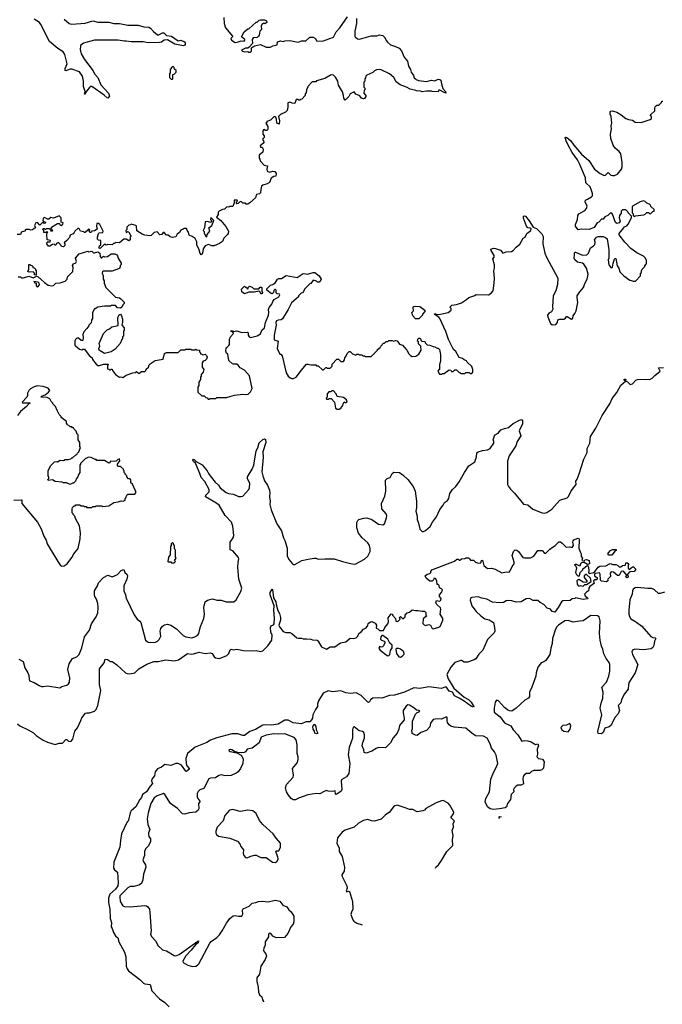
# Model space of a CAD drawing. Extents: x 2239781 to 2394849, y 665654 to 770575.
# Tile 91 of 147: x 2359094 to 2366759, y 674850 to 686600. Entities that reach past the tile are written whole.
import ezdxf

# ---------------------------------------------------------------- set-up
doc = ezdxf.new("R2010")
doc.units = 0

msp = doc.modelspace()

# ---------------------------------------------------------------- linework, layer by layer
at = {"layer": '0CON10XD'}
for points in [[(2359624, 686605), (2359685, 686556), (2359715, 686549), (2359875, 686559), (2359964, 686586), (2360025, 686571), (2360065, 686570), (2360155, 686570), (2360215, 686554), (2360285, 686554), (2360384, 686536), (2360506, 686536), (2360576, 686516), (2360635, 686511), (2360655, 686501), (2360690, 686460), (2360738, 686418), (2360755, 686420), (2360795, 686443), (2360813, 686443), (2360845, 686413), (2360905, 686404), (2360985, 686350), (2361015, 686356), (2361061, 686335), (2361069, 686325), (2361068, 686305), (2361059, 686291), (2361045, 686290), (2360945, 686307), (2360855, 686359), (2360815, 686358), (2360785, 686334), (2360762, 686328), (2360625, 686326), (2360565, 686335), (2360425, 686335), (2360365, 686346), (2360345, 686343), (2360264, 686356), (2359985, 686355), (2359855, 686319), (2359822, 686295), (2359819, 686285), (2359813, 686245), (2359826, 686195), (2359868, 686125), (2359969, 685989), (2359985, 685956), (2360025, 685912), (2360062, 685825), (2360152, 685722), (2360164, 685686), (2360146, 685664), (2360135, 685667), (2360100, 685700), (2359955, 685804), (2359938, 685802), (2359927, 685793), (2359878, 685732), (2359875, 685710), (2359865, 685710), (2359874, 685745), (2359856, 685805), (2359853, 685867), (2359841, 685925), (2359805, 685980), (2359715, 686012), (2359695, 686010), (2359645, 685989), (2359634, 685994), (2359635, 686018), (2359661, 686075), (2359630, 686185), (2359611, 686215), (2359548, 686255), (2359450, 686340), (2359344, 686544), (2359328, 686565), (2359265, 686608)], [(2361530, 686625), (2361532, 686555), (2361550, 686505), (2361630, 686405), (2361630, 686395), (2361612, 686375), (2361618, 686355), (2361665, 686330), (2361688, 686332), (2361735, 686350), (2361770, 686345), (2361780, 686355), (2361780, 686365), (2361740, 686395), (2361770, 686455), (2361815, 686490), (2361825, 686490), (2361915, 686570), (2361925, 686570), (2361950, 686595), (2361965, 686600), (2362015, 686598), (2362036, 686586), (2362040, 686565), (2362017, 686553), (2362005, 686558), (2361980, 686545), (2361972, 686525), (2361976, 686484), (2361958, 686462), (2361950, 686415), (2361943, 686405), (2361925, 686388), (2361877, 686383), (2361867, 686363), (2361872, 686315), (2361829, 686271), (2361815, 686262), (2361785, 686262), (2361740, 686235), (2361753, 686223), (2361775, 686218), (2361815, 686220), (2361825, 686212), (2361845, 686213), (2361858, 686225), (2361860, 686265), (2361895, 686288), (2361965, 686306), (2362032, 686272), (2362085, 686271), (2362115, 686289), (2362165, 686302), (2362170, 686335), (2362205, 686348), (2362235, 686342), (2362255, 686350), (2362315, 686352), (2362415, 686332), (2362455, 686348), (2362505, 686350), (2362555, 686390), (2362595, 686390), (2362620, 686375), (2362635, 686350), (2362705, 686343), (2362835, 686390), (2362868, 686455), (2362912, 686505), (2363003, 686635)], [(2363112, 686615), (2363112, 686555), (2363093, 686465), (2363092, 686405), (2363097, 686397), (2363123, 686373), (2363145, 686368), (2363285, 686408)], [(2363285, 686408), (2363355, 686408), (2363385, 686418), (2363425, 686410), (2363448, 686388), (2363463, 686353), (2363481, 686331), (2363515, 686300), (2363575, 686282), (2363619, 686259), (2363647, 686227), (2363680, 686155), (2363720, 686105), (2363730, 686045), (2363757, 686007), (2363763, 685973), (2363790, 685935), (2363800, 685905), (2363816, 685896), (2363823, 685885), (2363850, 685875), (2363945, 685864), (2364005, 685878), (2364045, 685871), (2364085, 685890), (2364107, 685887), (2364119, 685879), (2364124, 685835), (2364140, 685780), (2364172, 685745), (2364178, 685725), (2364155, 685730), (2364105, 685760), (2364092, 685758), (2364085, 685740), (2364015, 685742), (2364005, 685748), (2363945, 685748), (2363895, 685740), (2363875, 685748), (2363825, 685750), (2363817, 685757), (2363753, 685773), (2363707, 685797), (2363630, 685825), (2363585, 685860), (2363555, 685910), (2363503, 685953), (2363405, 686002), (2363385, 686007), (2363348, 686002), (2363325, 685990), (2363305, 685970), (2363235, 685940), (2363222, 685928), (2363220, 685905), (2363210, 685895), (2363210, 685865), (2363200, 685855), (2363200, 685795), (2363210, 685785), (2363210, 685765), (2363203, 685757), (2363200, 685725), (2363223, 685695), (2363224, 685685), (2363205, 685660), (2363194, 685656), (2363170, 685665), (2363152, 685692), (2363105, 685712), (2363085, 685738), (2363034, 685716), (2363018, 685685), (2362975, 685640), (2362958, 685665), (2362957, 685695), (2362945, 685740), (2362898, 685818), (2362888, 685865), (2362862, 685915), (2362837, 685937), (2362808, 685942), (2362732, 685898), (2362635, 685870), (2362625, 685860), (2362582, 685858), (2362530, 685805), (2362530, 685795), (2362513, 685767), (2362510, 685725), (2362500, 685715), (2362500, 685695), (2362458, 685652), (2362445, 685650), (2362435, 685640), (2362425, 685640), (2362415, 685650), (2362393, 685647), (2362375, 685600), (2362343, 685603), (2362315, 685618), (2362292, 685608), (2362292, 685555), (2362284, 685516), (2362265, 685498), (2362205, 685470), (2362180, 685445), (2362192, 685395), (2362188, 685352), (2362160, 685365), (2362158, 685415), (2362148, 685438), (2362142, 685442), (2362125, 685440), (2362085, 685400), (2362040, 685385), (2362040, 685375), (2362030, 685365), (2362052, 685325), (2362052, 685295), (2362045, 685280), (2362025, 685280), (2362005, 685290), (2361992, 685275), (2361993, 685233), (2362010, 685215), (2362010, 685195), (2361990, 685175), (2362007, 685147), (2362005, 685130), (2361960, 685095), (2361965, 685080), (2361985, 685080), (2361998, 685055), (2361995, 685020), (2361948, 684982), (2361948, 684948), (2361958, 684935), (2361960, 684915), (2362010, 684865), (2362050, 684855), (2362042, 684815), (2362045, 684792), (2362075, 684780), (2362115, 684792), (2362135, 684790), (2362152, 684765), (2362150, 684735), (2362125, 684730), (2362095, 684708), (2362073, 684657), (2362045, 684640), (2361994, 684626), (2361977, 684613), (2361968, 684575), (2361966, 684534), (2361955, 684522), (2361920, 684515), (2361913, 684507), (2361908, 684475), (2361840, 684415), (2361815, 684400), (2361795, 684400), (2361785, 684410), (2361755, 684410), (2361738, 684428), (2361725, 684430), (2361700, 684405), (2361685, 684402), (2361680, 684405), (2361680, 684425), (2361690, 684435), (2361688, 684448), (2361655, 684448), (2361650, 684445), (2361650, 684415), (2361635, 684372), (2361595, 684370), (2361588, 684362), (2361563, 684367), (2361535, 684340), (2361513, 684337), (2361474, 684316), (2361462, 684305), (2361460, 684275), (2361440, 684245), (2361494, 684204), (2361554, 684134), (2361583, 684075), (2361581, 684049), (2361572, 684035), (2361528, 683995), (2361512, 683955), (2361475, 683928), (2361415, 683903), (2361385, 683903), (2361345, 683917), (2361305, 683902), (2361282, 683865), (2361273, 683815), (2361257, 683793), (2361245, 683810), (2361233, 683855), (2361207, 683915), (2361205, 683950), (2361185, 683988), (2361150, 684015), (2361115, 684030), (2361108, 684065), (2361090, 684085), (2361085, 684110), (2361055, 684110), (2361045, 684100), (2361015, 684090), (2360999, 684061), (2360971, 684039), (2360955, 684010), (2360915, 684003), (2360888, 684008), (2360865, 684030), (2360845, 684030), (2360815, 684060), (2360805, 684060), (2360790, 684035), (2360765, 684033), (2360735, 684068), (2360699, 684061), (2360660, 684025), (2360645, 684022), (2360588, 684028), (2360555, 684040), (2360492, 684082), (2360487, 684135), (2360478, 684145), (2360425, 684160), (2360417, 684153), (2360395, 684150), (2360370, 684125), (2360370, 684095), (2360360, 684085), (2360362, 684062), (2360378, 684072), (2360395, 684070), (2360412, 684032), (2360420, 684025), (2360420, 684015), (2360410, 684005), (2360410, 683975), (2360395, 683960), (2360365, 683980), (2360335, 683980), (2360282, 683938), (2360238, 683942), (2360225, 683930), (2360212, 683928), (2360197, 683913), (2360145, 683918), (2360125, 683910), (2360105, 683920), (2360055, 683870), (2360042, 683872), (2360040, 683885), (2360045, 683900), (2360060, 683915), (2360060, 683965), (2360035, 683970), (2360022, 683982), (2360022, 684005), (2360032, 684048), (2360042, 684058), (2360085, 684060), (2360090, 684075), (2360048, 684155), (2360035, 684170), (2360012, 684168), (2360008, 684135), (2360018, 684102), (2359985, 684080), (2359952, 684078), (2359945, 684060), (2359935, 684060), (2359920, 684075), (2359930, 684085), (2359928, 684098), (2359915, 684100), (2359905, 684090), (2359875, 684060), (2359865, 684060), (2359857, 684067), (2359820, 684075), (2359805, 684100), (2359795, 684110), (2359785, 684110), (2359752, 684078), (2359745, 684060), (2359730, 684045), (2359695, 684030), (2359688, 684002), (2359656, 683964), (2359622, 683938), (2359630, 683925), (2359630, 683905), (2359615, 683890), (2359592, 683892), (2359590, 683905), (2359555, 683940), (2359532, 683928), (2359525, 683910), (2359515, 683910), (2359505, 683920), (2359485, 683918), (2359452, 683898), (2359438, 683898), (2359418, 683925), (2359420, 683945), (2359425, 683950), (2359455, 683950), (2359460, 683965), (2359420, 683975), (2359418, 684035), (2359420, 684055), (2359430, 684065), (2359415, 684070), (2359405, 684060), (2359382, 684062), (2359380, 684085), (2359370, 684095), (2359372, 684108), (2359385, 684110), (2359395, 684100), (2359405, 684100), (2359413, 684107), (2359445, 684110), (2359458, 684098), (2359465, 684080), (2359485, 684080), (2359490, 684085), (2359468, 684108), (2359474, 684126), (2359545, 684170), (2359568, 684168), (2359572, 684152), (2359587, 684143), (2359608, 684162), (2359610, 684175), (2359590, 684185), (2359590, 684235), (2359565, 684260), (2359495, 684232), (2359465, 684240), (2359442, 684218), (2359425, 684218), (2359397, 684237), (2359385, 684238), (2359373, 684227), (2359370, 684205), (2359382, 684192), (2359400, 684185), (2359398, 684172), (2359385, 684170), (2359375, 684180), (2359365, 684180), (2359335, 684150), (2359305, 684180), (2359285, 684178), (2359270, 684145), (2359280, 684115), (2359265, 684110), (2359247, 684093), (2359225, 684090), (2359205, 684098), (2359165, 684098), (2359150, 684075), (2359110, 684065), (2359108, 684042), (2359095, 684038), (2359065, 684037)], [(2360915, 685890), (2360920, 685895), (2360922, 685948), (2360938, 685952), (2360960, 685975), (2360960, 685995), (2360942, 686012), (2360938, 686028), (2360925, 686040), (2360900, 686025), (2360900, 686015), (2360890, 686005), (2360890, 685965), (2360880, 685955), (2360882, 685912), (2360902, 685892), (2360915, 685890)], [(2366300, 683545), (2366373, 683493), (2366415, 683480), (2366438, 683482), (2366500, 683545), (2366500, 683575), (2366510, 683585), (2366510, 683605), (2366520, 683625), (2366550, 683655), (2366550, 683665), (2366567, 683683), (2366570, 683695), (2366570, 683725), (2366560, 683755), (2366535, 683780), (2366455, 683818), (2366385, 683868), (2366312, 683945), (2366243, 684033), (2366243, 684047), (2366300, 684115), (2366305, 684130), (2366335, 684142), (2366351, 684159), (2366390, 684235), (2366390, 684255), (2366350, 684295), (2366348, 684308), (2366325, 684330), (2366285, 684330), (2366270, 684315), (2366267, 684293), (2366249, 684265), (2366246, 684236), (2366258, 684195), (2366244, 684176), (2366215, 684168), (2366200, 684180), (2366165, 684280), (2366155, 684290), (2366135, 684290), (2366110, 684265), (2366072, 684248), (2366055, 684220), (2366032, 684218), (2366000, 684185), (2365980, 684175), (2365945, 684120), (2365885, 684098), (2365795, 684100), (2365755, 684092), (2365722, 684135), (2365723, 684157), (2365747, 684215), (2365753, 684265), (2365765, 684282), (2365835, 684323), (2365854, 684346), (2365864, 684375), (2365837, 684425), (2365843, 684445), (2365865, 684460), (2365915, 684488), (2365925, 684500), (2365927, 684525), (2365912, 684575), (2365898, 684605), (2365847, 684655), (2365843, 684715), (2365775, 684872), (2365747, 684927), (2365683, 685015), (2365632, 685112), (2365612, 685155), (2365602, 685198), (2365622, 685195), (2365666, 685156), (2365703, 685103), (2365795, 684997), (2365881, 684921), (2365952, 684815), (2366018, 684765), (2366065, 684743), (2366083, 684747), (2366115, 684778), (2366146, 684746), (2366165, 684740), (2366188, 684742), (2366225, 684758), (2366272, 684815), (2366282, 684845), (2366282, 684895), (2366265, 685000), (2366246, 685026), (2366196, 685066), (2366173, 685105), (2366144, 685184), (2366141, 685235), (2366151, 685295), (2366147, 685335), (2366156, 685365), (2366150, 685445), (2366136, 685475), (2366137, 685495), (2366145, 685508), (2366165, 685512), (2366215, 685498), (2366270, 685465), (2366325, 685420), (2366355, 685408), (2366405, 685402), (2366435, 685378), (2366506, 685374), (2366615, 685410), (2366628, 685422), (2366630, 685445), (2366620, 685455), (2366620, 685465), (2366668, 685512), (2366668, 685545), (2366675, 685560), (2366695, 685580), (2366718, 685582), (2366748, 685612), (2366752, 685628), (2366765, 685630)], [(2366425, 684250), (2366435, 684260), (2366537, 684273), (2366555, 684280), (2366575, 684300), (2366595, 684300), (2366615, 684280), (2366645, 684310), (2366660, 684315), (2366660, 684335), (2366622, 684372), (2366618, 684388), (2366605, 684400), (2366575, 684410), (2366555, 684430), (2366535, 684437), (2366493, 684427), (2366405, 684377), (2366398, 684365), (2366400, 684295), (2366410, 684285), (2366412, 684262), (2366425, 684250)], [(2360293, 683667), (2360287, 683635), (2360274, 683626), (2360195, 683599), (2360091, 683599), (2360080, 683595), (2360078, 683575), (2360090, 683545), (2360090, 683505), (2360100, 683485), (2360100, 683455), (2360122, 683405), (2360235, 683290), (2360282, 683282), (2360299, 683269), (2360338, 683228), (2360338, 683212), (2360322, 683198), (2360311, 683169), (2360295, 683156), (2360262, 683162), (2360235, 683190), (2360185, 683190), (2360175, 683180), (2360105, 683180), (2360025, 683168), (2359995, 683150), (2359985, 683150), (2359962, 683105), (2359960, 683035), (2359950, 683015), (2359947, 682983), (2359920, 682955), (2359920, 682945), (2359896, 682914), (2359860, 682875), (2359847, 682845), (2359850, 682805), (2359845, 682770), (2359825, 682772), (2359795, 682800), (2359775, 682800), (2359760, 682785), (2359753, 682767), (2359750, 682715), (2359808, 682668), (2359835, 682662), (2359845, 682670), (2359865, 682670), (2359924, 682594), (2359957, 682565), (2359963, 682545), (2360005, 682488), (2360024, 682474), (2360045, 682474), (2360095, 682489), (2360148, 682488), (2360140, 682465), (2360142, 682432), (2360155, 682430), (2360165, 682420), (2360175, 682420), (2360185, 682430), (2360198, 682428), (2360202, 682412), (2360238, 682365), (2360283, 682333), (2360295, 682338), (2360325, 682332), (2360365, 682358), (2360443, 682387), (2360475, 682390), (2360485, 682400), (2360515, 682380), (2360545, 682400), (2360588, 682402), (2360600, 682415), (2360602, 682428), (2360628, 682452), (2360638, 682482), (2360650, 682495), (2360708, 682532), (2360805, 682550), (2360822, 682615), (2360845, 682630), (2360985, 682630), (2361015, 682660), (2361065, 682660), (2361075, 682670), (2361135, 682670), (2361145, 682660), (2361185, 682660), (2361195, 682670), (2361205, 682660), (2361238, 682658), (2361240, 682635), (2361250, 682625), (2361252, 682612), (2361265, 682610), (2361275, 682600), (2361305, 682610), (2361323, 682593), (2361330, 682575), (2361320, 682550), (2361305, 682533), (2361282, 682525), (2361272, 682505), (2361270, 682455), (2361288, 682425), (2361280, 682395), (2361260, 682365), (2361260, 682345), (2361250, 682335), (2361250, 682305), (2361230, 682275), (2361230, 682235), (2361220, 682215), (2361220, 682155), (2361265, 682110), (2361295, 682110), (2361315, 682090), (2361328, 682088), (2361342, 682072), (2361355, 682070), (2361365, 682080), (2361435, 682080), (2361445, 682090), (2361565, 682090), (2361573, 682097), (2361655, 682120), (2361755, 682132), (2361795, 682128), (2361817, 682133), (2361845, 682158), (2361868, 682198), (2361835, 682350), (2361775, 682417), (2361722, 682445), (2361699, 682479), (2361685, 682488), (2361645, 682488), (2361633, 682493), (2361590, 682535), (2361575, 682610), (2361562, 682622), (2361553, 682643), (2361558, 682685), (2361567, 682693), (2361589, 682711), (2361598, 682725), (2361598, 682785), (2361610, 682815), (2361642, 682855), (2361638, 682868), (2361612, 682882), (2361615, 682890), (2361637, 682887), (2361645, 682880), (2361685, 682888), (2361745, 682868), (2361812, 682872), (2361820, 682865), (2361820, 682835), (2361832, 682815), (2361845, 682809), (2361925, 682826), (2361965, 682851), (2361983, 682895), (2362014, 682925), (2362027, 682985), (2362060, 683075), (2362066, 683106), (2362063, 683143), (2362070, 683165), (2362103, 683205), (2362114, 683236), (2362130, 683260), (2362185, 683294), (2362196, 683315), (2362193, 683323), (2362165, 683330), (2362151, 683341), (2362152, 683372), (2362145, 683380), (2362135, 683380), (2362125, 683370), (2362120, 683345), (2362105, 683330), (2362092, 683332), (2362042, 683372), (2362042, 683388), (2362085, 683432), (2362115, 683440), (2362146, 683464), (2362170, 683505), (2362185, 683512), (2362215, 683512), (2362274, 683546), (2362405, 683522), (2362475, 683570), (2362506, 683566), (2362525, 683563), (2362595, 683582), (2362615, 683582), (2362665, 683542), (2362688, 683505), (2362685, 683490), (2362665, 683470), (2362645, 683470), (2362635, 683480), (2362595, 683490), (2362568, 683452), (2362555, 683450), (2362490, 683385), (2362480, 683355), (2362465, 683340), (2362450, 683335), (2362420, 683305), (2362420, 683295), (2362335, 683220), (2362295, 683140), (2362229, 683031), (2362212, 683018), (2362175, 683016), (2362155, 683008), (2362148, 682985), (2362154, 682955), (2362129, 682835), (2362128, 682778), (2362178, 682765), (2362166, 682675), (2362195, 682610), (2362207, 682607), (2362225, 682590), (2362273, 682385), (2362297, 682347), (2362320, 682325), (2362335, 682318), (2362355, 682318), (2362390, 682335), (2362445, 682400), (2362450, 682415), (2362515, 682488), (2362535, 682490), (2362565, 682480), (2362625, 682480), (2362635, 682470), (2362655, 682470), (2362705, 682420), (2362718, 682422), (2362745, 682450), (2362755, 682450), (2362765, 682440), (2362798, 682442), (2362820, 682465), (2362822, 682488), (2362875, 682550), (2362898, 682548), (2362925, 682520), (2362955, 682520), (2362967, 682543), (2362970, 682565), (2362985, 682580), (2363000, 682615), (2363025, 682640), (2363035, 682640), (2363065, 682612), (2363095, 682600), (2363105, 682600), (2363115, 682610), (2363135, 682610), (2363145, 682600), (2363175, 682600), (2363185, 682590), (2363205, 682590), (2363215, 682580), (2363285, 682580), (2363360, 682655), (2363360, 682665), (2363395, 682690), (2363400, 682705), (2363435, 682740), (2363445, 682740), (2363465, 682760), (2363485, 682760), (2363495, 682770), (2363535, 682770), (2363555, 682762), (2363575, 682770), (2363597, 682767), (2363625, 682730), (2363660, 682715), (2363685, 682690), (2363712, 682655), (2363734, 682614), (2363755, 682592), (2363775, 682582), (2363817, 682583), (2363855, 682608), (2363882, 682655), (2363880, 682705), (2363852, 682732), (2363850, 682755), (2363840, 682765), (2363842, 682788), (2363855, 682800), (2363865, 682800), (2363878, 682788), (2363880, 682775), (2363892, 682762), (2363925, 682760), (2363930, 682745), (2363955, 682720), (2363987, 682717), (2364025, 682700), (2364047, 682697), (2364075, 682680), (2364085, 682680), (2364100, 682665), (2364112, 682605), (2364112, 682525), (2364102, 682485), (2364100, 682435), (2364082, 682405), (2364102, 682372), (2364125, 682370), (2364135, 682380), (2364155, 682380), (2364215, 682420), (2364238, 682418), (2364245, 682400), (2364265, 682400), (2364285, 682420), (2364305, 682420), (2364335, 682390), (2364345, 682390), (2364355, 682380), (2364405, 682380), (2364415, 682390), (2364435, 682392), (2364455, 682390), (2364465, 682380), (2364485, 682380), (2364500, 682395), (2364500, 682425), (2364485, 682460), (2364430, 682515), (2364425, 682530), (2364395, 682540), (2364377, 682557), (2364335, 682570), (2364295, 682640), (2364271, 682661), (2364255, 682690), (2364208, 682785), (2364175, 682880), (2364107, 683035), (2364095, 683050), (2364038, 683085), (2364040, 683090), (2364055, 683092), (2364073, 683083), (2364113, 683087), (2364205, 683108), (2364240, 683135), (2364240, 683155), (2364230, 683165), (2364230, 683175), (2364250, 683195), (2364305, 683202), (2364365, 683222), (2364425, 683260), (2364453, 683287), (2364522, 683308), (2364538, 683322), (2364685, 683318), (2364718, 683335), (2364740, 683365), (2364752, 683455), (2364758, 683515), (2364748, 683605), (2364758, 683635), (2364758, 683675), (2364738, 683745), (2364752, 683768), (2364752, 683785), (2364717, 683845), (2364715, 683860), (2364745, 683874), (2364769, 683869), (2364828, 683848), (2364855, 683813), (2364895, 683832), (2364960, 683835), (2364980, 683845), (2365014, 683886), (2365060, 683920), (2365100, 683995), (2365123, 684007), (2365142, 684048), (2365189, 684085), (2365193, 684103), (2365182, 684112), (2365155, 684117), (2365137, 684137), (2365102, 684232), (2365104, 684256), (2365115, 684260), (2365127, 684255), (2365172, 684202), (2365218, 684125), (2365258, 684108), (2365323, 684043), (2365337, 684015), (2365334, 683926), (2365356, 683815), (2365377, 683765), (2365511, 683515), (2365509, 683441), (2365488, 683365), (2365457, 683305), (2365448, 683175), (2365452, 683145), (2365436, 683114), (2365405, 683098), (2365390, 683075), (2365392, 683055), (2365427, 682975), (2365445, 682958), (2365487, 682963), (2365508, 682985), (2365513, 683017), (2365535, 683028), (2365585, 683028), (2365605, 683040), (2365615, 683060), (2365625, 683060), (2365675, 683027), (2365691, 683039), (2365697, 683065), (2365716, 683094), (2365730, 683125), (2365753, 683225), (2365742, 683285), (2365744, 683305), (2365776, 683354), (2365820, 683405), (2365835, 683452), (2365864, 683505), (2365873, 683565), (2365856, 683636), (2365822, 683682), (2365805, 683694), (2365748, 683705), (2365714, 683735), (2365708, 683755), (2365710, 683795), (2365713, 683817), (2365720, 683825), (2365725, 683828), (2365805, 683790), (2365860, 683795), (2365877, 683813), (2365902, 683878), (2365934, 683896), (2365954, 683916), (2365959, 683945), (2365952, 683975), (2365972, 684005), (2365995, 684013), (2366035, 684013), (2366055, 684012), (2366082, 684002), (2366102, 683985), (2366120, 683855), (2366120, 683755), (2366113, 683735), (2366120, 683675), (2366145, 683642), (2366155, 683640), (2366163, 683647), (2366171, 683695), (2366188, 683742), (2366195, 683750), (2366205, 683750), (2366222, 683665), (2366242, 683635), (2366253, 683593), (2366300, 683545)], [(2361325, 684010), (2361330, 684035), (2361362, 684075), (2361350, 684115), (2361387, 684145), (2361410, 684205), (2361375, 684240), (2361370, 684215), (2361380, 684205), (2361380, 684195), (2361368, 684182), (2361332, 684192), (2361305, 684190), (2361298, 684115), (2361280, 684085), (2361292, 684072), (2361292, 684055), (2361313, 684013), (2361325, 684010)], [(2359075, 683530), (2359105, 683530), (2359115, 683520), (2359135, 683518), (2359205, 683538), (2359255, 683518), (2359295, 683540), (2359315, 683532), (2359388, 683465), (2359435, 683434), (2359475, 683423), (2359495, 683430), (2359523, 683457), (2359575, 683461), (2359635, 683480), (2359660, 683505), (2359665, 683530), (2359727, 683595), (2359732, 683645), (2359723, 683667), (2359734, 683686), (2359765, 683698), (2359773, 683715), (2359760, 683755), (2359803, 683807), (2359905, 683840), (2359915, 683832), (2359955, 683840), (2359975, 683820), (2359985, 683818), (2360025, 683830), (2360050, 683815), (2360052, 683775), (2360065, 683760), (2360075, 683760), (2360095, 683778), (2360105, 683772), (2360140, 683775), (2360183, 683807), (2360227, 683807), (2360253, 683793), (2360262, 683782), (2360268, 683755), (2360302, 683695), (2360302, 683678), (2360293, 683667)], [(2359285, 683550), (2359270, 683555), (2359270, 683575), (2359255, 683590), (2359205, 683588), (2359190, 683595), (2359202, 683625), (2359202, 683678), (2359215, 683680), (2359225, 683670), (2359238, 683668), (2359250, 683655), (2359252, 683642), (2359265, 683640), (2359280, 683625), (2359280, 683615), (2359290, 683605), (2359290, 683555), (2359285, 683550)], [(2359305, 683410), (2359330, 683435), (2359327, 683457), (2359315, 683470), (2359262, 683478), (2359275, 683460), (2359288, 683458), (2359290, 683425), (2359305, 683410)], [(2361985, 683330), (2361975, 683330), (2361960, 683345), (2361958, 683358), (2361945, 683362), (2361895, 683348), (2361825, 683350), (2361775, 683330), (2361742, 683352), (2361740, 683385), (2361775, 683420), (2361785, 683410), (2361798, 683408), (2361805, 683390), (2361818, 683392), (2361822, 683408), (2361835, 683420), (2361865, 683410), (2361885, 683390), (2361905, 683388), (2361945, 683390), (2361963, 683407), (2361975, 683408), (2361980, 683405), (2361980, 683355), (2361990, 683345), (2361985, 683330)], [(2363855, 683030), (2363815, 683030), (2363782, 683065), (2363770, 683105), (2363790, 683125), (2363788, 683165), (2363794, 683176), (2363815, 683183), (2363865, 683177), (2363928, 683135), (2363925, 683120), (2363900, 683085), (2363900, 683075), (2363855, 683030)], [(2360105, 682618), (2360043, 682655), (2360038, 682675), (2360048, 682705), (2360042, 682735), (2360052, 682765), (2360093, 682857), (2360135, 682900), (2360165, 682910), (2360193, 682937), (2360268, 682952), (2360266, 683045), (2360280, 683080), (2360295, 683088), (2360307, 683067), (2360318, 683028), (2360321, 682989), (2360310, 682955), (2360340, 682925), (2360340, 682895), (2360330, 682885), (2360330, 682825), (2360320, 682815), (2360320, 682795), (2360310, 682785), (2360290, 682735), (2360233, 682667), (2360185, 682638), (2360135, 682623), (2360105, 682618)], [(2361994, 681155), (2362015, 681098), (2362048, 681045), (2362073, 680985), (2362079, 680955), (2362074, 680905), (2362083, 680855), (2362078, 680815), (2362095, 680753), (2362160, 680585), (2362215, 680500), (2362240, 680415), (2362256, 680385), (2362284, 680295), (2362285, 680198), (2362306, 680156), (2362347, 680107), (2362355, 680100), (2362375, 680098), (2362458, 680145), (2362536, 680164), (2362605, 680174), (2362625, 680173), (2362655, 680163), (2362735, 680168), (2362845, 680166), (2362946, 680136), (2363025, 680114), (2363085, 680104), (2363105, 680107), (2363205, 680163), (2363245, 680198), (2363276, 680255), (2363276, 680285), (2363266, 680325), (2363248, 680358), (2363180, 680415), (2363134, 680474), (2363117, 680535), (2363115, 680600), (2363128, 680625), (2363140, 680635), (2363197, 680653), (2363235, 680656), (2363295, 680634), (2363375, 680581), (2363425, 680573), (2363446, 680584), (2363469, 680655), (2363471, 680681), (2363464, 680704), (2363412, 680765), (2363408, 680825), (2363448, 680915), (2363461, 680975), (2363456, 681105), (2363475, 681127), (2363513, 681137), (2363535, 681186), (2363555, 681199), (2363625, 681196), (2363668, 681165), (2363725, 681112), (2363788, 681028), (2363809, 680975), (2363826, 680854), (2363828, 680775), (2363820, 680735), (2363834, 680675), (2363836, 680635), (2363852, 680592), (2363865, 680520), (2363895, 680492), (2363909, 680491), (2363936, 680504), (2363989, 680551), (2364018, 680605), (2364064, 680666), (2364106, 680755), (2364143, 680805), (2364160, 680840), (2364195, 680862), (2364214, 680886), (2364224, 680945), (2364255, 680992), (2364295, 681031), (2364336, 681084), (2364398, 681195), (2364452, 681275), (2364524, 681325), (2364543, 681385), (2364548, 681432), (2364562, 681445), (2364615, 681461), (2364675, 681469), (2364705, 681484), (2364749, 681545), (2364750, 681565), (2364741, 681585), (2364757, 681635), (2364765, 681647), (2364802, 681665), (2364832, 681705), (2364875, 681723), (2364925, 681734), (2364978, 681782), (2365055, 681823), (2365078, 681828), (2365092, 681812), (2365092, 681778), (2365052, 681695), (2365073, 681635), (2365028, 681565), (2365010, 681515), (2364932, 681395), (2364912, 681332), (2364914, 681055), (2364925, 681029), (2364948, 680998), (2364995, 680950), (2365105, 680818), (2365155, 680812), (2365215, 680759), (2365325, 680714), (2365355, 680711), (2365382, 680718), (2365441, 680759), (2365535, 680867), (2365624, 680896), (2365640, 680910), (2365672, 680978), (2365731, 681055), (2365729, 681095), (2365745, 681118), (2365769, 681181), (2365821, 681355), (2365863, 681435), (2365864, 681485), (2365893, 681547), (2365901, 681625), (2365966, 681725), (2366041, 681875), (2366134, 682016), (2366162, 682078), (2366215, 682150), (2366265, 682240), (2366320, 682285), (2366305, 682300), (2366305, 682310), (2366315, 682312), (2366322, 682305), (2366320, 682290), (2366345, 682277), (2366375, 682248), (2366404, 682256), (2366445, 682298), (2366464, 682306), (2366555, 682311), (2366612, 682308), (2366637, 682323), (2366668, 682355), (2366732, 682405), (2366712, 682445), (2366775, 682451)], [(2359595, 680078), (2359625, 680082), (2359658, 680105), (2359716, 680184), (2359738, 680225), (2359791, 680289), (2359816, 680404), (2359820, 680475), (2359805, 680562), (2359758, 680648), (2359750, 680675), (2359730, 680695), (2359730, 680705), (2359720, 680715), (2359718, 680762), (2359723, 680777), (2359742, 680798), (2359755, 680800), (2359765, 680810), (2359805, 680812), (2359825, 680800), (2359855, 680800), (2359865, 680790), (2359885, 680790), (2359895, 680780), (2359955, 680780), (2359965, 680790), (2359995, 680790), (2360005, 680800), (2360075, 680800), (2360085, 680790), (2360155, 680798), (2360215, 680838), (2360270, 680845), (2360305, 680858), (2360326, 680854), (2360350, 680865), (2360350, 680885), (2360360, 680895), (2360372, 680928), (2360385, 680940), (2360465, 680940), (2360480, 680955), (2360480, 680975), (2360470, 680985), (2360438, 681058), (2360420, 681075), (2360418, 681108), (2360405, 681120), (2360392, 681122), (2360370, 681145), (2360370, 681155), (2360350, 681175), (2360350, 681185), (2360340, 681195), (2360340, 681215), (2360330, 681225), (2360330, 681235), (2360295, 681270), (2360265, 681270), (2360260, 681275), (2360260, 681295), (2360289, 681335), (2360285, 681360), (2360265, 681352), (2360245, 681332), (2360225, 681327), (2360175, 681330), (2360168, 681312), (2360155, 681310), (2360105, 681340), (2360015, 681340), (2360005, 681350), (2359995, 681350), (2359947, 681377), (2359915, 681378), (2359875, 681358), (2359820, 681305), (2359820, 681295), (2359810, 681285), (2359810, 681195), (2359790, 681165), (2359787, 681143), (2359770, 681125), (2359760, 681095), (2359735, 681070), (2359725, 681070), (2359695, 681052), (2359652, 681072), (2359615, 681072), (2359602, 681082), (2359515, 681090), (2359485, 681108), (2359435, 681100), (2359430, 681115), (2359440, 681125), (2359440, 681135), (2359432, 681155), (2359433, 681217), (2359460, 681275), (2359510, 681325), (2359535, 681328), (2359545, 681322), (2359578, 681342), (2359615, 681340), (2359635, 681350), (2359675, 681350), (2359705, 681360), (2359715, 681370), (2359725, 681370), (2359762, 681408), (2359775, 681410), (2359782, 681428), (2359798, 681442), (2359820, 681495), (2359810, 681505), (2359810, 681555), (2359790, 681585), (2359790, 681645), (2359780, 681655), (2359768, 681688), (2359742, 681712), (2359735, 681730), (2359725, 681730), (2359715, 681740), (2359695, 681740), (2359678, 681758), (2359662, 681762), (2359660, 681775), (2359650, 681785), (2359650, 681805), (2359590, 681855), (2359590, 681865), (2359565, 681890), (2359540, 681935), (2359520, 681985), (2359490, 682015), (2359490, 682025), (2359470, 682045), (2359452, 682075), (2359423, 682093), (2359348, 682095), (2359355, 682109), (2359396, 682124), (2359437, 682155), (2359452, 682175), (2359435, 682202), (2359375, 682223), (2359305, 682230), (2359265, 682220), (2359222, 682195), (2359202, 682175), (2359188, 682145), (2359188, 682115), (2359180, 682095), (2359123, 682035), (2359125, 682030), (2359215, 682030), (2359218, 682025), (2359208, 682022), (2359174, 681986), (2359105, 681926), (2359069, 681875)], [(2362881, 681951), (2362905, 681952), (2362926, 681964), (2362950, 681995), (2362953, 682017), (2362965, 682040), (2362975, 682030), (2363000, 682035), (2362990, 682065), (2362955, 682092), (2362882, 682102), (2362870, 682135), (2362835, 682170), (2362815, 682170), (2362805, 682160), (2362782, 682158), (2362760, 682135), (2362760, 682095), (2362750, 682085), (2362752, 682072), (2362775, 682070), (2362785, 682080), (2362808, 682078), (2362848, 682035), (2362860, 681965), (2362881, 681951)], [(2359085, 678968), (2359135, 678942), (2359154, 678865), (2359190, 678805), (2359203, 678773), (2359205, 678730), (2359212, 678712), (2359265, 678692), (2359324, 678654), (2359354, 678644), (2359375, 678641), (2359425, 678649), (2359573, 678627), (2359596, 678644), (2359655, 678660), (2359676, 678674), (2359688, 678695), (2359693, 678745), (2359667, 678845), (2359685, 678915), (2359725, 678975), (2359775, 678998), (2359802, 679025), (2359835, 679105), (2359868, 679235), (2359926, 679315), (2359951, 679389), (2360005, 679475), (2360025, 679522), (2360030, 679585), (2360026, 679635), (2360009, 679685), (2359989, 679715), (2359986, 679735), (2359986, 679785), (2360022, 679845), (2360032, 679878), (2360095, 679944), (2360145, 679970), (2360195, 679953), (2360225, 679964), (2360259, 679981), (2360305, 680028), (2360335, 680040), (2360349, 680005), (2360372, 679982), (2360379, 679965), (2360372, 679925), (2360334, 679845), (2360336, 679785), (2360357, 679737), (2360364, 679695), (2360457, 679497), (2360495, 679445), (2360525, 679424), (2360540, 679405), (2360595, 679194), (2360625, 679171), (2360648, 679168), (2360715, 679172), (2360737, 679185), (2360757, 679205), (2360776, 679244), (2360768, 679305), (2360778, 679335), (2360797, 679363), (2360821, 679379), (2360855, 679387), (2360895, 679374), (2360965, 679330), (2361042, 679252), (2361074, 679234), (2361145, 679225), (2361184, 679235), (2361217, 679255), (2361232, 679275), (2361251, 679359), (2361291, 679455), (2361299, 679505), (2361288, 679585), (2361306, 679655), (2361335, 679673), (2361395, 679688), (2361445, 679674), (2361495, 679672), (2361555, 679654), (2361648, 679655), (2361675, 679679), (2361731, 679775), (2361742, 679815), (2361708, 679925), (2361696, 680065), (2361698, 680122), (2361709, 680165), (2361705, 680183), (2361635, 680262), (2361604, 680275), (2361606, 680365), (2361639, 680415), (2361648, 680445), (2361635, 680555), (2361618, 680605), (2361543, 680683), (2361474, 680805), (2361435, 680833), (2361308, 680905), (2361313, 680925), (2361354, 680965), (2361353, 680995), (2361301, 681091), (2361258, 681135), (2361243, 681185), (2361189, 681309), (2361165, 681326), (2361158, 681345), (2361165, 681354), (2361175, 681351), (2361199, 681329), (2361269, 681289), (2361331, 681215), (2361347, 681185), (2361364, 681155), (2361425, 681082), (2361465, 681045), (2361484, 681015), (2361555, 680959), (2361585, 680947), (2361645, 680940), (2361705, 680911), (2361735, 680910), (2361755, 680916), (2361825, 680995), (2361833, 681015), (2361839, 681065), (2361812, 681125), (2361809, 681145), (2361865, 681238), (2361885, 681285), (2361916, 681454), (2361935, 681492), (2361950, 681550), (2361995, 681589), (2362015, 681598), (2362025, 681590), (2362031, 681555), (2361995, 681445), (2361998, 681375), (2361983, 681205), (2361994, 681155)], [(2359025, 680868), (2359112, 680872), (2359117, 680865), (2359118, 680825), (2359305, 680602), (2359349, 680525), (2359383, 680435), (2359411, 680391), (2359423, 680345), (2359548, 680135), (2359580, 680085), (2359595, 680078)], [(2359824, 678235), (2359835, 678268), (2359877, 678323), (2359895, 678330), (2359925, 678328), (2359985, 678350), (2360005, 678370), (2360026, 678415), (2360063, 678595), (2360044, 678665), (2360047, 678853), (2360102, 678925), (2360112, 678968), (2360140, 678965), (2360175, 678942), (2360195, 678942), (2360210, 678935), (2360253, 678903), (2360356, 678806), (2360375, 678796), (2360405, 678792), (2360465, 678804), (2360515, 678852), (2360610, 678910), (2360695, 678942), (2360745, 678941), (2360835, 678962), (2360935, 678949), (2360988, 678962), (2361094, 679036), (2361139, 679029), (2361168, 679032), (2361234, 679054), (2361305, 679036), (2361365, 679044), (2361388, 679038), (2361413, 678995), (2361428, 678985), (2361475, 678976), (2361565, 679012), (2361587, 679035), (2361605, 679080), (2361615, 679090), (2361645, 679080), (2361685, 679090), (2361765, 679074), (2361865, 679067), (2361915, 679071), (2361965, 679061), (2361995, 679068), (2362055, 679129), (2362101, 679195), (2362107, 679255), (2362090, 679290), (2362084, 679345), (2362093, 679365), (2362122, 679378), (2362128, 679392), (2362133, 679455), (2362124, 679555), (2362129, 679605), (2362082, 679735), (2362080, 679765), (2362105, 679803), (2362109, 679799), (2362122, 679702), (2362150, 679655), (2362152, 679622), (2362171, 679551), (2362192, 679512), (2362204, 679465), (2362206, 679434), (2362186, 679375), (2362194, 679355), (2362235, 679300), (2362268, 679288), (2362315, 679288), (2362340, 679275), (2362400, 679225), (2362418, 679218), (2362455, 679220), (2362475, 679210), (2362515, 679212), (2362566, 679206), (2362585, 679198), (2362640, 679195), (2362658, 679185), (2362658, 679175), (2362692, 679115), (2362755, 679087), (2362795, 679116), (2362854, 679116), (2362922, 679165), (2362985, 679177), (2363035, 679219), (2363075, 679214), (2363108, 679225), (2363128, 679245), (2363138, 679275), (2363172, 679298), (2363195, 679328), (2363225, 679342), (2363248, 679372), (2363252, 679395), (2363280, 679415), (2363295, 679417), (2363335, 679398), (2363348, 679375), (2363345, 679340), (2363365, 679330), (2363385, 679310), (2363435, 679310), (2363450, 679345), (2363485, 679390), (2363492, 679415), (2363488, 679462), (2363525, 679510), (2363540, 679505), (2363540, 679495), (2363578, 679455), (2363582, 679422), (2363605, 679420), (2363620, 679435), (2363630, 679445), (2363623, 679467), (2363635, 679480), (2363665, 679450), (2363690, 679475), (2363690, 679495), (2363715, 679520), (2363745, 679530), (2363775, 679558), (2363815, 679548), (2363845, 679550), (2363895, 679540), (2363922, 679542), (2363937, 679527), (2363940, 679495), (2363950, 679485), (2363908, 679452), (2363903, 679395), (2363917, 679377), (2363935, 679370), (2363975, 679382), (2363993, 679373), (2364012, 679335), (2364025, 679330), (2364095, 679350), (2364110, 679360), (2364140, 679435), (2364140, 679455), (2364110, 679505), (2364117, 679565), (2364112, 679582), (2364071, 679621), (2364058, 679645), (2364065, 679670), (2364105, 679662), (2364118, 679675), (2364122, 679692), (2364100, 679715), (2364100, 679735), (2364126, 679764), (2364138, 679795), (2364125, 679810), (2364102, 679822), (2364098, 679848), (2364085, 679860), (2364072, 679862), (2364070, 679905), (2364055, 679930), (2364035, 679930), (2364030, 679915), (2364012, 679898), (2363985, 679898), (2363942, 679935), (2363932, 679965), (2363955, 679982), (2363985, 679990), (2363997, 680003), (2363998, 680015), (2364010, 680035), (2364282, 680138), (2364308, 680162), (2364322, 680162), (2364335, 680150), (2364345, 680150), (2364365, 680168), (2364405, 680170), (2364415, 680180), (2364447, 680177), (2364458, 680168), (2364472, 680152), (2364505, 680150), (2364530, 680125), (2364565, 680113), (2364595, 680120), (2364602, 680148), (2364615, 680150), (2364630, 680085), (2364675, 680052), (2364723, 680053), (2364765, 680042), (2364845, 680000), (2364895, 680012), (2364932, 680008), (2364946, 680024), (2364967, 680075), (2364990, 680105), (2364992, 680125), (2364968, 680205), (2364982, 680255), (2365005, 680272), (2365025, 680270), (2365043, 680253), (2365094, 680184), (2365115, 680177), (2365185, 680177), (2365225, 680198), (2365276, 680264), (2365326, 680266), (2365355, 680232), (2365370, 680235), (2365417, 680283), (2365480, 680325), (2365525, 680370), (2365545, 680368), (2365565, 680353), (2365614, 680304), (2365655, 680308), (2365685, 680301), (2365701, 680325), (2365692, 680365), (2365695, 680382), (2365705, 680393), (2365755, 680412), (2365765, 680408), (2365769, 680395), (2365764, 680295), (2365778, 680248), (2365792, 680225), (2365790, 680195), (2365808, 680175), (2365800, 680145), (2365825, 680140), (2365836, 680154), (2365855, 680159), (2365885, 680148), (2365890, 680105), (2365865, 680100), (2365825, 680122), (2365795, 680120), (2365783, 680107), (2365775, 680080), (2365735, 680100), (2365715, 680100), (2365713, 680093), (2365728, 680078), (2365737, 680057), (2365723, 680005), (2365735, 679978), (2365755, 679960), (2365770, 679965), (2365778, 680002), (2365810, 680035), (2365812, 680048), (2365840, 680065), (2365865, 680090), (2365880, 680065), (2365882, 680025), (2365878, 680005), (2365885, 679990), (2365948, 680002), (2365995, 680068), (2366015, 680078), (2366085, 680082), (2366135, 680112), (2366168, 680098), (2366205, 680098), (2366225, 680090), (2366245, 680070), (2366265, 680070), (2366283, 680087), (2366318, 680092), (2366325, 680120), (2366345, 680120), (2366358, 680105), (2366350, 680095), (2366350, 680055), (2366365, 680040), (2366405, 680070), (2366415, 680070), (2366438, 680048), (2366440, 680035), (2366425, 680017), (2366377, 680013), (2366363, 680007), (2366340, 679975), (2366352, 679962), (2366352, 679948), (2366335, 679940), (2366320, 679955), (2366330, 679965), (2366330, 679975), (2366295, 680020), (2366270, 680015), (2366245, 679968), (2366225, 679968), (2366176, 680006), (2366148, 680012), (2366138, 679995), (2366140, 679955), (2366110, 679925), (2366110, 679905), (2366095, 679892), (2366035, 679900), (2366022, 679912), (2366018, 679985), (2366008, 679998), (2365958, 679992), (2365950, 679985), (2365950, 679965), (2365965, 679950), (2365980, 679945), (2365980, 679925), (2365965, 679912), (2365955, 679920), (2365940, 679905), (2365943, 679883), (2365950, 679875), (2365893, 679837), (2365883, 679817), (2365877, 679783), (2365855, 679768), (2365830, 679745), (2365840, 679725), (2365870, 679695), (2365865, 679690), (2365815, 679681), (2365725, 679700), (2365717, 679693), (2365685, 679690), (2365659, 679671), (2365574, 679666), (2365558, 679652), (2365518, 679585), (2365475, 679528), (2365447, 679537), (2365424, 679564), (2365385, 679576), (2365345, 679623), (2365303, 679645), (2365275, 679670), (2365219, 679669), (2365175, 679692), (2365135, 679688), (2365075, 679653), (2365015, 679650), (2364965, 679664), (2364915, 679669), (2364895, 679664), (2364864, 679646), (2364815, 679643), (2364735, 679650), (2364664, 679684), (2364605, 679696), (2364563, 679713), (2364485, 679706), (2364469, 679695), (2364468, 679675), (2364487, 679605), (2364537, 679537), (2364595, 679488), (2364641, 679451), (2364695, 679438), (2364747, 679405), (2364759, 679345), (2364760, 679305), (2364754, 679285), (2364675, 679204), (2364618, 679075), (2364571, 679029), (2364535, 678974), (2364515, 678961), (2364435, 678932), (2364395, 678934), (2364365, 678954), (2364355, 678954), (2364285, 678928), (2364236, 678874), (2364190, 678785), (2364203, 678733), (2364272, 678622), (2364395, 678517), (2364446, 678486), (2364477, 678457), (2364504, 678415), (2364509, 678405), (2364505, 678398), (2364481, 678405), (2364395, 678466), (2364336, 678505), (2364281, 678531), (2364255, 678574), (2364215, 678588), (2364184, 678634), (2364165, 678634), (2364125, 678619), (2363972, 678638), (2363865, 678619), (2363795, 678625), (2363685, 678575), (2363565, 678538), (2363505, 678536), (2363415, 678503), (2363375, 678509), (2363305, 678504), (2363280, 678485), (2363265, 678458), (2363255, 678453), (2363245, 678457), (2363166, 678536), (2363107, 678567), (2363035, 678559), (2362985, 678566), (2362925, 678590), (2362857, 678583), (2362825, 678581), (2362775, 678590), (2362715, 678562), (2362658, 678472), (2362647, 678437), (2362647, 678405), (2362621, 678369), (2362591, 678305), (2362586, 678264), (2362576, 678244), (2362555, 678223), (2362505, 678222), (2362455, 678197), (2362355, 678210), (2362295, 678240), (2362255, 678242), (2362176, 678194), (2362097, 678183), (2362025, 678187), (2361995, 678180), (2361905, 678130), (2361839, 678105), (2361775, 678056), (2361755, 678056), (2361696, 678076), (2361624, 678076), (2361445, 678029), (2361368, 678002), (2361325, 677976), (2361185, 677917), (2361096, 677845), (2361077, 677785), (2361079, 677725), (2361087, 677697), (2361114, 677665), (2361114, 677655), (2361085, 677627), (2361075, 677631), (2361025, 677703), (2360985, 677724), (2360955, 677723), (2360895, 677700), (2360825, 677711), (2360785, 677680), (2360738, 677662), (2360711, 677625), (2360700, 677575), (2360669, 677535), (2360666, 677516), (2360677, 677485), (2360649, 677455), (2360605, 677387), (2360560, 677355), (2360545, 677318), (2360526, 677294), (2360480, 677205), (2360422, 677158), (2360410, 677135), (2360392, 677048), (2360385, 677032), (2360375, 677028)], [(2360935, 680120), (2360950, 680135), (2360940, 680145), (2360960, 680175), (2360950, 680185), (2360950, 680275), (2360940, 680285), (2360940, 680325), (2360930, 680335), (2360928, 680348), (2360915, 680360), (2360900, 680345), (2360900, 680325), (2360892, 680315), (2360890, 680215), (2360870, 680185), (2360860, 680135), (2360865, 680130), (2360895, 680130), (2360905, 680120), (2360935, 680120)], [(2366155, 680210), (2366122, 680212), (2366110, 680225), (2366112, 680235), (2366140, 680265), (2366165, 680278), (2366208, 680278), (2366210, 680265), (2366195, 680260), (2366155, 680210)], [(2365815, 679840), (2365835, 679860), (2365855, 679860), (2365910, 679895), (2365902, 679935), (2365855, 679980), (2365845, 679980), (2365828, 679965), (2365828, 679945), (2365858, 679905), (2365858, 679892), (2365848, 679882), (2365815, 679888), (2365765, 679918), (2365738, 679902), (2365742, 679865), (2365751, 679851), (2365765, 679842), (2365785, 679848), (2365815, 679840)], [(2366785, 679770), (2366735, 679753), (2366715, 679753), (2366665, 679795), (2366635, 679811), (2366585, 679811), (2366464, 679826), (2366435, 679822), (2366413, 679805), (2366402, 679785), (2366399, 679745), (2366373, 679677), (2366358, 679555), (2366360, 679505), (2366368, 679478), (2366385, 679449), (2366433, 679423), (2366454, 679405), (2366514, 679364), (2366621, 679241), (2366645, 679226), (2366675, 679222), (2366682, 679215), (2366664, 679185), (2366657, 679133), (2366645, 679108), (2366625, 679094), (2366535, 679081), (2366430, 679090), (2366402, 679075), (2366397, 679055), (2366403, 679025), (2366466, 678905), (2366437, 678805), (2366363, 678695), (2366354, 678665), (2366351, 678609), (2366306, 678555), (2366273, 678487), (2366263, 678447), (2366232, 678415), (2366249, 678355), (2366234, 678315), (2366196, 678275), (2366145, 678176), (2366125, 678162), (2366074, 678146), (2366055, 678092), (2366035, 678077), (2365995, 678083), (2365991, 678105), (2366039, 678305), (2366017, 678385), (2366028, 678445), (2366051, 678505), (2366053, 678575), (2366036, 678634), (2366094, 678695), (2366123, 678765), (2366133, 678825), (2366133, 678905), (2366125, 678929), (2366090, 678975), (2366061, 679031), (2366050, 679090), (2366034, 679125), (2366017, 679195), (2366010, 679275), (2366016, 679426), (2366005, 679475), (2365985, 679487), (2365908, 679492), (2365815, 679425), (2365771, 679421), (2365695, 679410), (2365635, 679432), (2365595, 679428), (2365520, 679375), (2365502, 679355), (2365486, 679325), (2365449, 679215), (2365444, 679155), (2365428, 679102), (2365416, 679024), (2365370, 678955), (2365345, 678936), (2365314, 678925), (2365276, 678874), (2365255, 678805), (2365252, 678765), (2365204, 678635), (2365174, 678575), (2365173, 678525), (2365164, 678505), (2365120, 678480), (2365015, 678383), (2364965, 678350), (2364935, 678351), (2364913, 678363), (2364875, 678394), (2364803, 678473), (2364782, 678478), (2364766, 678454), (2364752, 678385), (2364753, 678335), (2364825, 678279), (2364875, 678211), (2364951, 678175), (2364979, 678125), (2365034, 678065), (2365082, 677992), (2365115, 678000), (2365155, 677996), (2365194, 677984), (2365245, 677952), (2365275, 677958), (2365282, 677935), (2365267, 677895), (2365270, 677835), (2365262, 677805), (2365284, 677784), (2365330, 677775), (2365350, 677745), (2365340, 677670), (2365322, 677648), (2365298, 677642), (2365225, 677642), (2365200, 677630), (2365175, 677603), (2365135, 677604), (2365110, 677585), (2365101, 677569), (2365097, 677535), (2365105, 677482), (2365075, 677467), (2365035, 677464), (2365015, 677454), (2364991, 677429), (2364983, 677415), (2364987, 677385), (2364956, 677354), (2364949, 677295), (2364913, 677245), (2364902, 677205), (2364885, 677193), (2364816, 677184), (2364745, 677174), (2364705, 677181), (2364672, 677205), (2364646, 677265), (2364655, 677308), (2364698, 677385), (2364713, 677535), (2364736, 677595), (2364787, 677695), (2364795, 677725), (2364778, 677825), (2364758, 677865), (2364722, 677905), (2364705, 677959), (2364670, 678025), (2364625, 678052), (2364532, 678055), (2364485, 678087), (2364415, 678146), (2364275, 678159), (2364235, 678171), (2364216, 678186), (2364196, 678215), (2364191, 678235), (2364193, 678273), (2364185, 678282), (2364125, 678254), (2364075, 678258), (2364025, 678248), (2363994, 678205), (2363985, 678162), (2363945, 678117), (2363877, 678093), (2363835, 678057), (2363815, 678060), (2363775, 678080), (2363770, 678125), (2363778, 678135), (2363781, 678229), (2363816, 678314), (2363836, 678334), (2363868, 678345), (2363860, 678355), (2363825, 678360), (2363795, 678390), (2363745, 678420), (2363725, 678422), (2363705, 678407), (2363669, 678355), (2363667, 678327), (2363680, 678265), (2363678, 678245), (2363625, 678178), (2363616, 678135), (2363595, 678087), (2363550, 678030), (2363515, 677969), (2363455, 677912), (2363375, 677914), (2363345, 677904), (2363295, 677871), (2363225, 677846), (2363204, 677855), (2363200, 677885), (2363179, 677935), (2363186, 677974), (2363206, 678025), (2363206, 678065), (2363197, 678095), (2363184, 678104), (2363142, 678112), (2363085, 678163), (2363072, 678158), (2363064, 678125), (2363063, 678025), (2363024, 677915), (2363013, 677827), (2363030, 677725), (2363018, 677605), (2362992, 677565), (2362935, 677532), (2362929, 677511), (2362938, 677412), (2362927, 677393), (2362875, 677356), (2362865, 677353), (2362859, 677359), (2362855, 677398), (2362825, 677390), (2362775, 677392), (2362755, 677400), (2362725, 677390), (2362675, 677360), (2362635, 677367), (2362531, 677349), (2362418, 677312), (2362385, 677292), (2362355, 677290), (2362330, 677305), (2362298, 677345), (2362278, 677385), (2362264, 677435), (2362276, 677475), (2362355, 677562), (2362359, 677585), (2362347, 677663), (2362408, 677735), (2362417, 677775), (2362415, 677805), (2362403, 677843), (2362405, 677945), (2362390, 678005), (2362367, 678035), (2362255, 678079), (2362185, 678073), (2362125, 678076), (2362035, 678063), (2361975, 678039), (2361949, 677971), (2361900, 677930), (2361865, 677908), (2361808, 677895), (2361786, 677864), (2361773, 677857), (2361745, 677851), (2361697, 677857), (2361657, 677867), (2361625, 677888), (2361605, 677891), (2361590, 677885), (2361592, 677875), (2361605, 677867), (2361682, 677852), (2361735, 677822), (2361759, 677779), (2361757, 677725), (2361726, 677664), (2361698, 677625), (2361675, 677607), (2361615, 677582), (2361545, 677577), (2361495, 677588), (2361469, 677581), (2361429, 677551), (2361370, 677550), (2361348, 677542), (2361288, 677425), (2361242, 677408), (2361221, 677389), (2361212, 677365), (2361209, 677325), (2361217, 677307), (2361243, 677275), (2361243, 677267), (2361228, 677245), (2361229, 677181), (2361221, 677165), (2361195, 677142), (2361116, 677134), (2361065, 677120), (2361034, 677124), (2360977, 677185), (2360893, 677245), (2360824, 677354), (2360808, 677365), (2360735, 677338), (2360698, 677315), (2360658, 677245), (2360626, 677134), (2360615, 677065), (2360622, 676995), (2360647, 676935), (2360629, 676895), (2360628, 676875), (2360633, 676853), (2360654, 676824), (2360655, 676792), (2360629, 676741), (2360594, 676706), (2360582, 676675), (2360582, 676625), (2360563, 676575), (2360570, 676550), (2360594, 676514), (2360597, 676485), (2360569, 676405), (2360563, 676335), (2360547, 676293), (2360515, 676270), (2360456, 676256), (2360410, 676255), (2360385, 676242), (2360298, 676155), (2360289, 676145), (2360286, 676125), (2360291, 676085), (2360301, 676065), (2360325, 676027), (2360345, 676017), (2360412, 676012), (2360585, 676028), (2360606, 676026), (2360623, 676015), (2360640, 675985), (2360647, 675947), (2360662, 675728), (2360652, 675685), (2360671, 675655), (2360719, 675605), (2360743, 675553), (2360795, 675502), (2360810, 675495), (2360845, 675487), (2360935, 675431), (2360955, 675427), (2360995, 675445), (2361205, 675597), (2361227, 675607), (2361221, 675585), (2361191, 675559), (2361140, 675495), (2361075, 675427), (2361038, 675365), (2361045, 675347), (2361098, 675318), (2361155, 675302), (2361195, 675306), (2361215, 675316), (2361232, 675335), (2361361, 675579), (2361379, 675601), (2361445, 675649), (2361475, 675679), (2361510, 675725), (2361560, 675820), (2361600, 675875), (2361640, 675905), (2361665, 675911), (2361705, 675900), (2361745, 675903), (2361756, 675925), (2361752, 675975), (2361761, 675989), (2361830, 676020), (2361865, 676056), (2361910, 676065), (2361942, 676078), (2361995, 676080), (2362052, 676072), (2362145, 676093), (2362195, 676079), (2362234, 676034), (2362282, 676012), (2362305, 675978), (2362333, 675953), (2362365, 675900), (2362363, 675835), (2362354, 675806), (2362328, 675775), (2362293, 675695), (2362254, 675646), (2362154, 675644), (2362114, 675664), (2362090, 675695), (2362075, 675698), (2362063, 675687), (2362060, 675655), (2362023, 675595), (2362022, 675555), (2362005, 675520), (2362000, 675495), (2362008, 675475), (2362031, 675451), (2362036, 675425), (2362021, 675385), (2361968, 675305), (2361952, 675208), (2361924, 675165), (2361924, 675124), (2361939, 675055), (2361942, 674995), (2361955, 674962), (2361981, 674941), (2361988, 674905), (2362000, 674885), (2362000, 674881)], [(2363485, 679008), (2363495, 679012), (2363507, 679025), (2363518, 679072), (2363537, 679103), (2363538, 679135), (2363509, 679159), (2363485, 679207), (2363425, 679250), (2363415, 679250), (2363400, 679235), (2363398, 679208), (2363410, 679195), (2363440, 679185), (2363450, 679175), (2363450, 679165), (2363435, 679130), (2363420, 679115), (2363405, 679112), (2363385, 679120), (2363378, 679095), (2363393, 679075), (2363475, 679012), (2363485, 679008)], [(2363635, 678993), (2363657, 679005), (2363681, 679029), (2363677, 679055), (2363635, 679090), (2363615, 679098), (2363593, 679097), (2363582, 679088), (2363588, 679035), (2363615, 678998), (2363635, 678993)], [(2359069, 678199), (2359094, 678174), (2359196, 678126), (2359258, 678088), (2359289, 678059), (2359374, 678004), (2359425, 677977), (2359515, 677950), (2359564, 677966), (2359605, 677968), (2359645, 678010), (2359655, 678010), (2359675, 677990), (2359705, 677988), (2359726, 678015), (2359752, 678108), (2359782, 678148), (2359824, 678235)], [(2362635, 678077), (2362615, 678084), (2362609, 678109), (2362594, 678135), (2362590, 678165), (2362605, 678192), (2362615, 678187), (2362625, 678166), (2362630, 678125), (2362647, 678095), (2362645, 678083), (2362635, 678077)], [(2365635, 678102), (2365658, 678135), (2365668, 678175), (2365655, 678200), (2365617, 678183), (2365573, 678177), (2365550, 678155), (2365562, 678125), (2365585, 678108), (2365635, 678102)], [(2364054, 676476), (2364058, 676485), (2364088, 676515), (2364123, 676565), (2364190, 676675), (2364260, 676745), (2364257, 676813), (2364266, 676865), (2364253, 676925), (2364268, 676965), (2364264, 677006), (2364282, 677035), (2364241, 677075), (2364239, 677085), (2364268, 677125), (2364272, 677145), (2364226, 677226), (2364205, 677250), (2364145, 677282), (2364125, 677280), (2364063, 677255), (2363938, 677185), (2363922, 677168), (2363903, 677157), (2363835, 677146), (2363785, 677174), (2363745, 677176), (2363705, 677190), (2363595, 677226), (2363570, 677220), (2363552, 677208), (2363502, 677138), (2363455, 677110), (2363405, 677060), (2363325, 677036), (2363288, 677038), (2363245, 677056), (2363195, 677042), (2363135, 677010), (2363085, 676963), (2362975, 676927), (2362954, 676915), (2362940, 676905), (2362886, 676835), (2362878, 676775), (2362903, 676715), (2362903, 676673), (2362941, 676615), (2362969, 676485), (2362962, 676438), (2362937, 676395), (2362940, 676375), (2362997, 676265), (2362999, 676235), (2362987, 676205), (2362995, 676192), (2363015, 676202), (2363026, 676196), (2363063, 676075), (2363066, 675985), (2363052, 675948), (2363045, 675920), (2363068, 675858), (2363081, 675841), (2363115, 675818), (2363180, 675798)], [(2362145, 676544), (2362165, 676557), (2362176, 676585), (2362174, 676605), (2362148, 676672), (2362155, 676680), (2362185, 676680), (2362203, 676725), (2362204, 676775), (2362153, 676833), (2362118, 676885), (2361994, 676995), (2361952, 677045), (2361915, 677126), (2361875, 677160), (2361815, 677167), (2361725, 677149), (2361635, 677173), (2361595, 677168), (2361541, 677105), (2361520, 677040), (2361448, 676965), (2361432, 676915), (2361433, 676893), (2361442, 676875), (2361465, 676858), (2361602, 676832), (2361690, 676795), (2361720, 676765), (2361732, 676735), (2361762, 676695), (2361758, 676655), (2361768, 676625), (2361785, 676602), (2361805, 676597), (2361851, 676619), (2361895, 676630), (2361915, 676628), (2361971, 676601), (2362035, 676602), (2362108, 676545), (2362145, 676544)], [(2364818, 677069), (2364815, 677070), (2364810, 677085), (2364815, 677092), (2364839, 677086)], [(2360375, 677028), (2360309, 676885), (2360294, 676805), (2360287, 676725), (2360215, 676545), (2360214, 676474), (2360224, 676455), (2360259, 676425), (2360268, 676298), (2360264, 676265), (2360238, 676225), (2360168, 676165), (2360153, 676115), (2360154, 676065), (2360170, 675985), (2360172, 675875), (2360187, 675825), (2360183, 675775), (2360197, 675755), (2360214, 675705), (2360238, 675668), (2360268, 675638), (2360273, 675605), (2360344, 675474), (2360361, 675415), (2360364, 675305), (2360374, 675275), (2360390, 675250), (2360528, 675145), (2360572, 675102), (2360585, 675093), (2360648, 675085), (2360671, 675011), (2360762, 674915), (2360823, 674873), (2360875, 674820)]]:
    msp.add_lwpolyline(points, dxfattribs=at)

doc.saveas('drawing.dxf')
